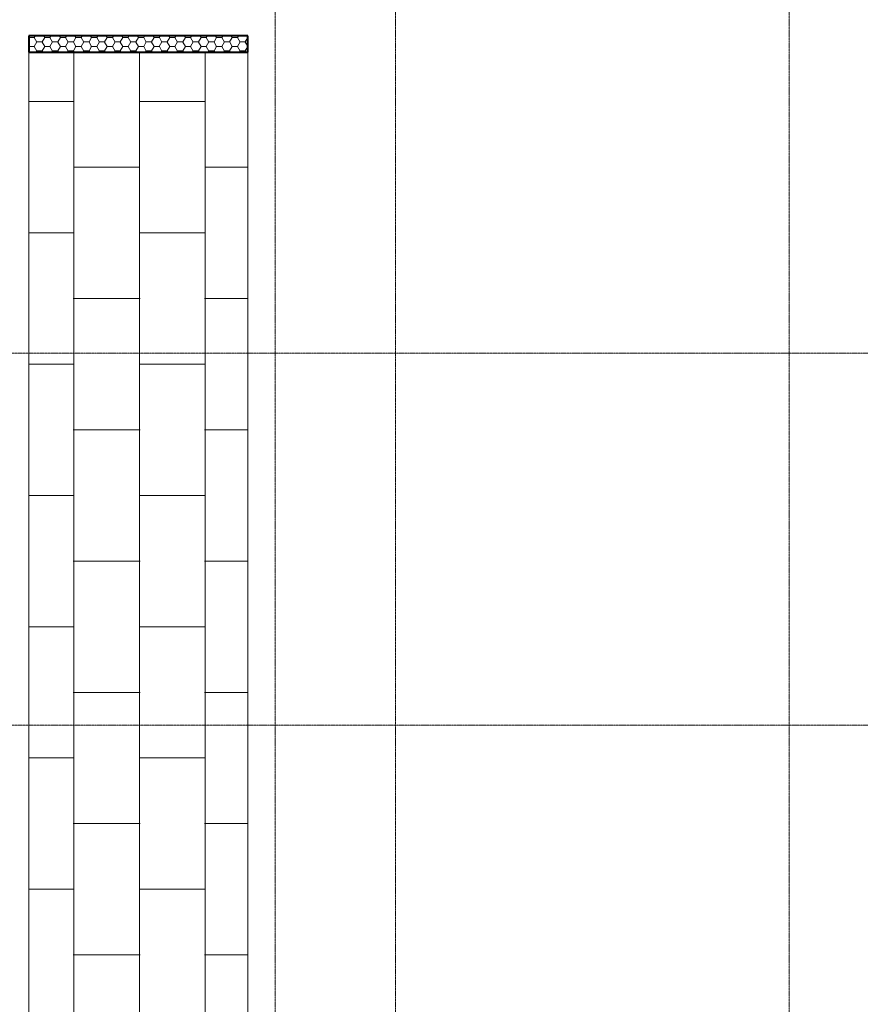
# Model space of a CAD drawing. Header units: millimetres. Extents: x 5617 to 112254, y 7718 to 133720.
# Tile 56 of 82: x 80566 to 88251, y 68250 to 77247. Entities that reach past the tile are written whole.
import ezdxf

# ---------------------------------------------------------------- set-up
doc = ezdxf.new("R2010")
doc.units = ezdxf.units.MM
doc.linetypes.add('ADSK_Линия сетки', pattern=[25, 20, -2.5, 0, -2.5])
doc.linetypes.add('Линия сетки', pattern=[25, 20, -2.5, 0, -2.5])
for name, color, linetype, lineweight in [('Оси', 7, 'Continuous', 9), ('Перекрытия', 7, 'Continuous', 18), ('Стены разрез', 7, 'Continuous', 40), ('Штриховка поверхностей', 7, 'Continuous', 18)]:
    doc.layers.add(name, color=color, linetype=linetype, lineweight=lineweight)

# ---------------------------------------------------------------- blocks, each defined once
blk = doc.blocks.new('135_SLK_GD_AR_rvt-1-МКСС_LB01_-7_650__Кабельные конструкции_Лотки_2')
at = {"layer": 'Стены разрез', "lineweight": 9, "true_color": 0xaaaaaa}
h = blk.add_hatch(dxfattribs=at)
h.set_pattern_fill('FP_5', color=253, style=0, pattern_type=2)
h.set_pattern_definition([(0, (0, 0), (71.437, 41.244), [47.625, -95.25]), (120, (0, 0), (-71.437352, 41.245123), [47.625, -95.25]), (60, (0, 0), (0.000648, 82.489123), [0, -95.25, 47.625, 0])])
h.paths.add_polyline_path([(101000, 76950), (103000, 76950), (103000, 77100), (101000, 77100)])
at = {"layer": 'Штриховка поверхностей', "lineweight": 9, "true_color": 0xaaaaaa}
h = blk.add_hatch(dxfattribs=at)
h.set_pattern_fill('FP_8', color=253, style=0, pattern_type=2)
h.set_pattern_definition([(0, (109860, 68700), (0, 1200), [600, -600]), (270, (110460, 68700), (1200, 7e-14), [1200, 0, 0, 0]), (0, (110460, 68100), (0, 1200), [600, -600]), (270, (111060, 68700), (1200, 7e-14), [1200, 0, 0, 0])])
h.paths.add_polyline_path([(105040.2, 67600), (106885, 67600), (106885, 68100), (103000, 68100), (103000, 76950), (101000, 76950), (101000, 67600), (103722.2, 67600)])
at = {"layer": 'Перекрытия', "color": 253, "true_color": 0xaaaaaa}
for p, q in [((101000, 76950), (101000, 67600)), ((103000, 68100), (103000, 76950))]:
    blk.add_line(p, q, dxfattribs=at)
at = {"layer": 'Стены разрез', "color": 253, "true_color": 0xaaaaaa}
for p, q in [((103000, 77100), (101000, 77100)), ((101000, 77100), (101000, 76950)), ((103000, 76950), (103000, 77100)), ((101000, 76950), (103000, 76950))]:
    blk.add_line(p, q, dxfattribs=at)

msp = doc.modelspace()

# ---------------------------------------------------------------- linework, layer by layer
at = {"layer": 'Оси', "linetype": 'Линия сетки'}
for p, q in [((82901.5, 51761.8), (82901.5, 133719.9)), ((84001.5, 51761.8), (84001.5, 133719.9)), ((87601.5, 51761.8), (87601.5, 133719.9))]:
    msp.add_line(p, q, dxfattribs=at)
at = {"layer": 'Оси', "linetype": 'ADSK_Линия сетки'}
for p, q in [((111113.7, 74200), (29634, 74200)), ((111113.7, 70800), (29634, 70800))]:
    msp.add_line(p, q, dxfattribs=at)

# ---------------------------------------------------------------- block references
at = {"lineweight": 5}
msp.add_blockref('135_SLK_GD_AR_rvt-1-МКСС_LB01_-7_650__Кабельные конструкции_Лотки_2', (-20348.5, 0), dxfattribs=at)

doc.saveas('drawing.dxf')
